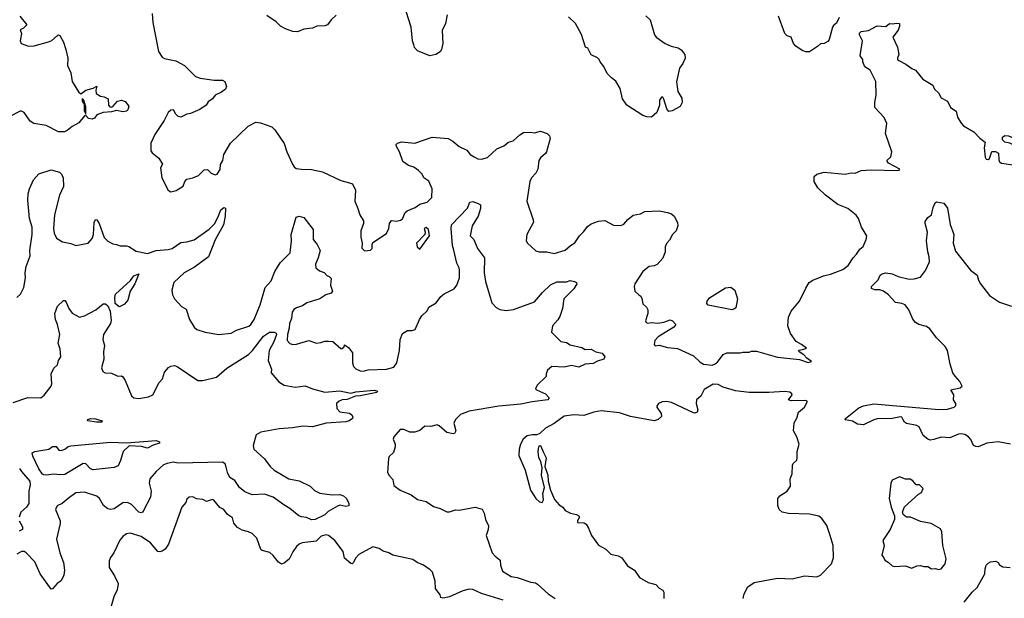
# Model space of a CAD drawing. Extents: x 1921360 to 2014538, y 768294 to 907744.
# Tile 153 of 256: x 1928009 to 1935996, y 846036 to 850727. Entities that reach past the tile are written whole.
import ezdxf

# ---------------------------------------------------------------- set-up
doc = ezdxf.new("R2010")
doc.units = 0

msp = doc.modelspace()

# ---------------------------------------------------------------- linework, layer by layer
at = {"layer": '0CON10XD'}
for points in [[(1928010.8, 850755), (1928067.5, 850685), (1928040.7, 850659.3), (1928012.5, 850645), (1928023.6, 850613.6), (1928012.5, 850555), (1928020, 850535), (1928081.7, 850511.7), (1928125.8, 850514.2), (1928243.9, 850546.1), (1928270.5, 850559.5), (1928315, 850600), (1928325, 850603.8), (1928335, 850598.8), (1928365.3, 850545.3), (1928383.9, 850485), (1928399.2, 850415), (1928396.5, 850355), (1928424.4, 850295), (1928435.9, 850225.9), (1928485, 850141.2), (1928505, 850126.2), (1928544.4, 850155.6), (1928605, 850171.2), (1928635, 850187.5), (1928626, 850155), (1928629.5, 850129.5), (1928665, 850106.9), (1928695, 850101.8), (1928726.2, 850085), (1928730, 850035), (1928741.7, 850021.7), (1928755, 850018.1), (1928765, 850022.9), (1928803.9, 850066.1), (1928835, 850075.6), (1928863.8, 850065), (1928894.5, 850025), (1928885.4, 849995), (1928875, 849986.4), (1928845, 849981.1), (1928795, 849990), (1928755, 849979.4), (1928685, 849974.4), (1928635.6, 849954.4), (1928615, 849928.8), (1928598.3, 849921.7), (1928566.8, 849926.8), (1928545, 849950), (1928535, 849947.5), (1928489.3, 849890.7), (1928435, 849862), (1928395, 849828), (1928373, 849817), (1928325, 849816.7), (1928225, 849868), (1928124.7, 849884.7), (1928093.3, 849905), (1928045, 849974), (1928025, 849986.2), (1928012.5, 849985), (1927925, 849940)], [(1929085, 850777.5), (1929088.6, 850705), (1929135, 850470), (1929163.9, 850423.9), (1929185, 850413.3), (1929249.3, 850399.3), (1929275, 850392.5), (1929345, 850356.7), (1929436.1, 850266.1), (1929473.9, 850253.9), (1929586.4, 850236.4), (1929655, 850237.5), (1929672.5, 850225), (1929686.7, 850185), (1929677.5, 850165), (1929645, 850140), (1929594.1, 850115.9), (1929573.3, 850085), (1929538.1, 850061.9), (1929522.5, 850035), (1929470.7, 849999.3), (1929395, 849966.7), (1929365, 849960), (1929315, 849936.2), (1929295, 849943.3), (1929275, 849960.8), (1929256, 849996), (1929235, 849994.4), (1929214.4, 849975), (1929180.9, 849909.1), (1929106.7, 849795), (1929073.3, 849725), (1929073.6, 849663.6), (1929085, 849647.5), (1929137.5, 849605), (1929167.5, 849555), (1929152.5, 849525), (1929162.5, 849445), (1929212.5, 849345), (1929235, 849330), (1929278.3, 849341.7), (1929333.9, 849376.1), (1929350, 849415), (1929365, 849433.3), (1929415, 849444.2), (1929460, 849465), (1929505, 849510), (1929531.7, 849511.7), (1929563, 849483), (1929595, 849470), (1929610, 849475), (1929636.4, 849513.6), (1929637, 849553), (1929655.7, 849584.3), (1929664.2, 849635), (1929719.5, 849725), (1929863.8, 849865), (1929925, 849895.8), (1929961.2, 849891.2), (1930055, 849857.5), (1930077.5, 849835), (1930154.2, 849724.2), (1930177.1, 849655), (1930222, 849555), (1930235, 849533.8), (1930251.7, 849521.7), (1930295, 849514), (1930375, 849512.9), (1930465, 849494.3), (1930615, 849423.3), (1930683.3, 849403.3)], [(1930575, 850762.5), (1930536.7, 850725), (1930506.1, 850683.9), (1930483.6, 850676.4), (1930420, 850675), (1930385, 850658.8), (1930315, 850648.8), (1930262.7, 850627.3), (1930225, 850631.1), (1930165, 850652.5), (1930126, 850675), (1930090.8, 850710.8), (1930015, 850760)], [(1931476.7, 850765), (1931462.5, 850695), (1931435, 850640), (1931442, 850535), (1931432, 850485), (1931421.2, 850465), (1931385.9, 850444.1), (1931335, 850434.1), (1931235, 850473.8), (1931212.1, 850502.1), (1931205, 850523.3), (1931195.4, 850555.4), (1931184.4, 850665), (1931145, 850792.5)], [(1933087.1, 850757.1), (1933123.3, 850725), (1933158, 850605), (1933171.2, 850585), (1933245, 850533.8), (1933293, 850513), (1933349.7, 850499.7), (1933375, 850481.2), (1933403.3, 850445), (1933406.2, 850415), (1933388.3, 850371.7), (1933362.5, 850335), (1933337, 850223), (1933348.8, 850145), (1933379.5, 850089.5), (1933383.3, 850055), (1933365.8, 850024.2), (1933301.7, 849988.3), (1933275, 849982), (1933259.5, 850005), (1933235, 850083.8), (1933225, 850098), (1933215, 850098.8), (1933199.4, 850075), (1933197.7, 850035), (1933178.1, 849975), (1933135, 849938), (1933095, 849938.6), (1933065, 849949.2), (1932934, 850035), (1932898, 850085), (1932878.8, 850168.8), (1932845, 850228.8), (1932808.8, 850255), (1932775, 850290), (1932747, 850347), (1932716.7, 850385), (1932710, 850405), (1932695, 850418.8), (1932645, 850442.5), (1932617.5, 850495), (1932600, 850505), (1932567, 850607), (1932518.2, 850695), (1932459.8, 850749.8)], [(1934655.9, 850744.1), (1934635, 850697.5), (1934610, 850680), (1934603, 850667), (1934575, 850566.7), (1934565, 850550), (1934535, 850534), (1934505, 850532.5), (1934480.5, 850509.5), (1934415, 850466.9), (1934385, 850466.7), (1934356.8, 850476.8), (1934305, 850512), (1934286, 850535), (1934266.2, 850585), (1934235.8, 850595.8), (1934215.7, 850615.7), (1934162.9, 850755)], [(1933645, 847933.3), (1933670.4, 847949.6), (1933715, 848012), (1933744.2, 848025.8), (1933853.6, 848026.4), (1933875, 848032.5), (1933925, 848032.5), (1933945, 848040), (1933985, 848038.8), (1934155, 847990), (1934335, 847971.2), (1934405, 847947.5), (1934432.5, 847955), (1934395, 847982.5), (1934370.5, 848010.5), (1934332.5, 848035), (1934327.5, 848045), (1934331.2, 848048.8), (1934370, 848055), (1934390, 848065), (1934352, 848095), (1934308.3, 848118.3), (1934261.5, 848181.5), (1934239.6, 848245), (1934245.2, 848314.8), (1934267.2, 848362.8), (1934334.5, 848445), (1934385, 848551.2), (1934414.2, 848595), (1934443.8, 848615), (1934528.8, 848651.2), (1934586.5, 848663.5), (1934630.3, 848680.3), (1934685, 848702.7), (1934728.5, 848735), (1934768.9, 848795), (1934798.2, 848825), (1934822.8, 848867.2), (1934850.7, 848889.3), (1934875.6, 848945), (1934880, 848975), (1934836.2, 849045), (1934814, 849115), (1934795, 849142), (1934726, 849195), (1934645, 849229.4), (1934545, 849304.2), (1934484.3, 849365), (1934454, 849415), (1934452.5, 849455), (1934476.4, 849473.6), (1934535, 849492), (1934705, 849475.8), (1934755, 849486.7), (1934785, 849483.3), (1934835, 849504.2), (1934915, 849508.5), (1935130, 849505), (1935142.5, 849507.5), (1935147.5, 849515), (1935106.6, 849536.6), (1935056.7, 849565), (1935042.5, 849585), (1935076.1, 849613.9), (1935084, 849655), (1935031.9, 849805), (1935044.1, 849885.9), (1935022.5, 849935), (1934945.5, 850015), (1934944.5, 850055), (1934955.5, 850115.5), (1934952.5, 850225), (1934907.5, 850317.5), (1934863.3, 850345), (1934847.5, 850385), (1934847.5, 850405), (1934827.5, 850435), (1934846.2, 850555), (1934820, 850605), (1934822.3, 850617.7), (1934835, 850631.2), (1934895, 850638.8), (1934965, 850676.7), (1935035, 850672.5), (1935065, 850696.7), (1935085, 850692.5), (1935125, 850700), (1935145, 850696.7), (1935146, 850675), (1935135, 850642.5), (1935091.2, 850585), (1935130, 850505), (1935140, 850445), (1935130, 850415), (1935130, 850405), (1935140, 850395), (1935197.1, 850367.1), (1935245, 850330), (1935275, 850318.8), (1935335, 850245.7), (1935415.5, 850195.5), (1935430, 850165), (1935462, 850135), (1935483.6, 850093.6), (1935535, 850066), (1935559.4, 850015), (1935604.4, 849985), (1935617, 849937), (1935645, 849887.5), (1935665, 849867.5), (1935748.3, 849818.3), (1935797, 849767), (1935840, 849735), (1935833, 849687), (1935841.7, 849611.7), (1935850, 849595), (1935865, 849594), (1935875, 849602.5), (1935895, 849657.5), (1935925, 849657.5), (1935947.5, 849645), (1935950.7, 849590.7), (1935956.7, 849575), (1935973, 849563), (1936195, 849530.8)], [(1928545, 849960), (1928545, 850020), (1928529.2, 850075), (1928515, 850087.5), (1928515, 850067.5), (1928533.3, 850043.3), (1928532.5, 849987.5), (1928545, 849960)], [(1930683.3, 849403.3), (1930707.5, 849395), (1930732.5, 849345), (1930726.7, 849255), (1930753.3, 849195), (1930767.5, 849145), (1930797.5, 849095), (1930797.5, 849075), (1930777.5, 849015), (1930776.7, 848965), (1930787.5, 848915), (1930783.6, 848873.6), (1930805, 848853.3), (1930855, 848857.5), (1930867, 848873), (1930867.5, 848905), (1930875, 848920), (1930985, 848993.3), (1931003.6, 849033.6), (1931010, 849075), (1931025, 849100), (1931065, 849092.5), (1931098.3, 849101.7), (1931115, 849112.5), (1931136.4, 849163.6), (1931152.7, 849177.3), (1931216.1, 849203.9), (1931255, 849232.5), (1931315, 849247.5), (1931353.3, 849285), (1931354, 849355), (1931326.7, 849416.7), (1931286.2, 849445), (1931273.3, 849475), (1931244, 849505), (1931205, 849531.4), (1931164.1, 849544.1), (1931117.3, 849577.3), (1931091.2, 849655), (1931062.5, 849705), (1931062.5, 849715), (1931072.5, 849725), (1931105, 849736), (1931215, 849726.2), (1931355, 849773.3), (1931485, 849763.8), (1931523, 849743), (1931575, 849698), (1931635, 849669.4), (1931663.1, 849635), (1931695, 849614.4), (1931725, 849600), (1931755, 849597.1), (1931805, 849610), (1931880.2, 849679.8), (1931936, 849705), (1931975, 849734.2), (1932012.5, 849745), (1932065.7, 849794.3), (1932095, 849812), (1932155, 849816), (1932185, 849810.8), (1932235, 849822), (1932287.5, 849805), (1932306.7, 849785), (1932311.2, 849765), (1932282, 849655), (1932275, 849641.2), (1932235, 849608), (1932220, 849585), (1932211.9, 849515), (1932195, 849483.8), (1932160, 849445), (1932146.2, 849415), (1932123.3, 849255), (1932173.3, 849103.3), (1932177.5, 849085), (1932123.6, 848986.4), (1932117.5, 848935), (1932127.5, 848915), (1932195, 848853.3), (1932223.9, 848843.9), (1932286.1, 848843.9), (1932345, 848830.8), (1932435, 848857.5), (1932476.7, 848895), (1932513, 848917), (1932549.2, 848975), (1932585, 849009.4), (1932615, 849051.4), (1932645, 849071.4), (1932705, 849093.1), (1932755, 849099.2), (1932825, 849060), (1932885, 849058.6), (1932910.3, 849069.7), (1932942.4, 849107.6), (1932985, 849142.5), (1933045, 849154), (1933078.8, 849171.2), (1933195, 849176), (1933262.7, 849162.7), (1933295, 849154), (1933318, 849135), (1933345, 849083.3), (1933347.9, 849055), (1933335.5, 849014.5), (1933305.5, 848984.5), (1933279.8, 848940.2), (1933255, 848913.8), (1933244.4, 848885.6), (1933246, 848845), (1933227.3, 848792.7), (1933178.8, 848741.2), (1933155, 848731.2), (1933115, 848726.2), (1933065, 848686.2), (1933000, 848585), (1932993.3, 848565), (1933000, 848525), (1933030, 848495), (1933046.7, 848486.7), (1933056.4, 848466.4), (1933063.9, 848423.9), (1933093.8, 848395), (1933103.8, 848375), (1933103.3, 848345), (1933086.2, 848285), (1933091.7, 848271.7), (1933105, 848266.2), (1933135, 848272), (1933185, 848267.8), (1933235, 848275.5), (1933285, 848292.8), (1933305.3, 848285.3), (1933331.8, 848255), (1933314.2, 848235), (1933189.1, 848155), (1933161.1, 848125), (1933154.4, 848095), (1933165, 848083.1), (1933195, 848088.1), (1933265, 848070), (1933345, 848061.1), (1933475, 848001.8), (1933529.6, 847949.6), (1933555, 847933.8), (1933625, 847926.5), (1933645, 847933.3)], [(1936135, 849640), (1936125, 849640), (1936115, 849650), (1936095, 849690), (1936080, 849705), (1936040, 849725), (1936000, 849735), (1935981.7, 849751.7), (1935980, 849775), (1936000.7, 849789.3), (1936030, 849785), (1936172.4, 849722.4), (1936226.7, 849706.7), (1936232, 849695), (1936225, 849680), (1936185, 849672.5), (1936135, 849640)], [(1927985, 848474.5), (1928015, 848502), (1928042.5, 848555), (1928056, 848635), (1928054.1, 848674.1), (1928062, 848725), (1928093.1, 848813.1), (1928091.4, 848855), (1928111.4, 848985), (1928109.5, 849045), (1928089.4, 849115), (1928075.6, 849265), (1928076.7, 849315), (1928088.9, 849355), (1928120.5, 849429.5), (1928165, 849478), (1928265, 849510), (1928332.1, 849492.1), (1928348, 849475), (1928360.8, 849445), (1928364.1, 849375.9), (1928330.8, 849305), (1928290.8, 849145), (1928283.3, 849035), (1928290, 848995), (1928306.7, 848955), (1928356.1, 848926.1), (1928425, 848912), (1928465, 848896.2), (1928563.6, 848916.4), (1928596.5, 848953.5), (1928608.9, 848985), (1928613.4, 849083.4), (1928625, 849106.7), (1928635, 849103.8), (1928654.2, 849075), (1928695, 848961.2), (1928725, 848932), (1928765, 848910), (1928795.7, 848905.7), (1928825, 848893.3), (1928875, 848894.2), (1928895, 848888.6), (1928955, 848849.4), (1929045, 848831.6), (1929115, 848854.6), (1929214.5, 848864.5), (1929245, 848873.1), (1929315, 848920), (1929365, 848924.7), (1929425, 848943.5), (1929545, 849030), (1929588.6, 849071.4), (1929617.2, 849122.8), (1929641.1, 849185), (1929665, 849203.8), (1929678.8, 849198.8), (1929675.6, 849135), (1929663.6, 849065), (1929595, 848942.5), (1929539.6, 848805), (1929428.1, 848721.9), (1929342.5, 848675), (1929258.8, 848595), (1929243.6, 848533.6), (1929247.5, 848495), (1929263.9, 848463.9), (1929322.3, 848402.3), (1929359.2, 848379.2), (1929387.6, 848297.6), (1929424.5, 848234.5), (1929445, 848214), (1929515, 848192.5), (1929625, 848174.4), (1929723.4, 848186.6), (1929768.9, 848211.1), (1929868.3, 848241.7), (1929884.2, 848255), (1929910.8, 848295), (1929959.2, 848415), (1930000, 848555), (1930049.7, 848610.3), (1930078, 848685), (1930121.2, 848755), (1930203.9, 848836.1), (1930214.3, 848935), (1930212.5, 848985), (1930250.8, 849125), (1930275, 849134.3), (1930314.4, 849124.4), (1930390, 849025), (1930390.8, 848945), (1930423.1, 848903.1), (1930445.8, 848855), (1930431.4, 848795), (1930410, 848745), (1930412.5, 848715), (1930441.4, 848691.4), (1930478.3, 848678.3), (1930501.7, 848651.7), (1930520, 848645), (1930535, 848630), (1930530, 848575), (1930546, 848525), (1930535, 848510), (1930493, 848497), (1930445, 848464.2), (1930338.3, 848431.7), (1930302.5, 848407.5), (1930255, 848392), (1930232.1, 848377.9), (1930220.5, 848355), (1930214.5, 848305.5), (1930198, 848265), (1930196.1, 848225), (1930181.4, 848175), (1930179.6, 848125), (1930201.7, 848101.7), (1930225, 848094.1), (1930255, 848096.2), (1930355, 848125.7), (1930415.6, 848104.4), (1930451.2, 848108.8), (1930485, 848121.2), (1930515, 848122)], [(1930515, 848122), (1930548, 848118), (1930615, 848062.5), (1930625, 848060), (1930640, 848075), (1930645, 848090), (1930675, 848070), (1930710, 848025), (1930708.1, 847945), (1930717.8, 847915), (1930735, 847897.5), (1930770.9, 847880.9), (1930795, 847877.3), (1930835, 847889.4), (1930985, 847894.3), (1931045, 847910), (1931068.5, 847945), (1931090.8, 848045), (1931096.2, 848135), (1931115, 848182.5), (1931155, 848206.7), (1931193.6, 848206.4), (1931215.9, 848214.1), (1931253.3, 848295), (1931272.5, 848325), (1931313.6, 848366.4), (1931327.5, 848395), (1931387.7, 848432.3), (1931425, 848482.5), (1931453.3, 848505), (1931533.3, 848545), (1931553.8, 848575), (1931575.8, 848634.2), (1931575.5, 848695), (1931572.9, 848715), (1931554.1, 848754.1), (1931529.7, 848859.7), (1931520.8, 848895), (1931508, 849035), (1931512, 849065), (1931640.6, 849199.4), (1931661.7, 849248.3), (1931685, 849252.5), (1931727, 849237), (1931747.5, 849225), (1931747.5, 849195), (1931728.8, 849135), (1931678.8, 849055), (1931663.3, 848975), (1931692, 848945), (1931721.7, 848871.7), (1931778.8, 848795), (1931776.9, 848675), (1931788.5, 848605), (1931840.2, 848430.2), (1931874.6, 848394.6), (1931905, 848376.5), (1931955, 848369.4), (1932015, 848378.1), (1932185, 848440), (1932250.8, 848515), (1932315, 848578.6), (1932365, 848602.9), (1932445, 848601.2), (1932475, 848612.5), (1932510, 848605), (1932526.7, 848595), (1932527.5, 848585), (1932503.8, 848545), (1932422, 848465), (1932412.5, 848385), (1932390.5, 848319.5), (1932375, 848293.3), (1932330, 848245), (1932323.3, 848195), (1932399.3, 848119.3), (1932445, 848108.8), (1932475, 848090), (1932568, 848068), (1932595, 848054), (1932645, 848057.1), (1932683.6, 848033.6), (1932733.2, 848023.2), (1932756.4, 847993.6), (1932747.5, 847975), (1932695, 847959.2), (1932661.1, 847938.9), (1932595, 847934.2), (1932545, 847909.2), (1932485, 847922.5), (1932425, 847910), (1932325, 847916.2), (1932290, 847885), (1932280, 847855), (1932280, 847835), (1932207.5, 847765), (1932192.5, 847735), (1932200, 847725), (1932275, 847692.5), (1932302.5, 847665), (1932302.5, 847655), (1932292.5, 847645), (1932165, 847630), (1932075, 847610), (1931895, 847593.3), (1931655, 847553.5), (1931583.8, 847526.2), (1931543.7, 847486.3), (1931532, 847455), (1931545.8, 847395), (1931535, 847373.3), (1931525, 847370), (1931475, 847380), (1931412.5, 847435), (1931395, 847441.2), (1931345, 847428), (1931295, 847432.5), (1931254, 847396), (1931215, 847384.3), (1931175, 847382.9), (1931125, 847403.8), (1931095, 847403.3), (1931043.3, 847345), (1931038.8, 847325), (1931056.2, 847285), (1931056.2, 847265), (1931040.7, 847219.3), (1931006.7, 847185), (1931000.7, 847169.3), (1930993.8, 847055), (1931005, 847032.5), (1931035, 847000), (1931045, 846950), (1931095, 846912.5), (1931185.9, 846875.9), (1931237.3, 846837.3), (1931305, 846820), (1931365, 846781.4), (1931420, 846765), (1931475, 846737.5), (1931495, 846736), (1931545, 846754), (1931575, 846750.8), (1931705, 846776.2), (1931760, 846760), (1931777.5, 846725), (1931786.7, 846675), (1931813, 846623), (1931810, 846595), (1931792.5, 846545), (1931841.2, 846405), (1931865, 846376.7), (1931907.5, 846345), (1931908, 846305), (1931925, 846256), (1931995, 846211.5), (1932045, 846205.4), (1932155, 846168.1), (1932192.1, 846162.1), (1932210.7, 846150.7), (1932295, 846071.2), (1932352.5, 846035)], [(1935364.2, 848935), (1935373.8, 849005), (1935353.3, 849075), (1935355, 849090), (1935375, 849122.5), (1935406, 849145), (1935417.5, 849205), (1935435, 849242.5), (1935445, 849250), (1935505, 849240), (1935535, 849200), (1935557.7, 849067.7), (1935587.1, 848985), (1935582.2, 848915), (1935601.1, 848851.1), (1935722.5, 848695), (1935776.1, 848656.1), (1935786.7, 848615), (1935802, 848585), (1935875, 848490), (1935956.1, 848436.1), (1936055, 848403.3)], [(1931255, 848866.7), (1931333.3, 848975), (1931325.7, 849025), (1931305, 849041.2), (1931291.2, 849035), (1931298.8, 849005), (1931295.8, 848984.2), (1931227.5, 848915), (1931233.5, 848885), (1931255, 848866.7)], [(1936045.4, 847285.4), (1935946, 847304), (1935855, 847292.9), (1935785, 847264), (1935765, 847265.8), (1935745.7, 847275.7), (1935724.2, 847324.2), (1935705, 847344), (1935675, 847363.8), (1935645, 847370), (1935625, 847367.5), (1935553.2, 847336.8), (1935485, 847342.7), (1935425, 847322.7), (1935395, 847319.1), (1935375, 847325.6), (1935337.5, 847355), (1935305, 847425.7), (1935285, 847435.7), (1935202, 847452), (1935186, 847465), (1935176.7, 847483.3), (1935165, 847503.3), (1935155, 847508), (1935085, 847493.1), (1934965, 847490), (1934937.4, 847482.6), (1934855, 847442), (1934805, 847446.7), (1934765, 847472), (1934705, 847483.3), (1934707.5, 847495), (1934815, 847580), (1934853.5, 847596.5), (1934938.2, 847611.8), (1935465, 847567.3), (1935535, 847569.2), (1935590, 847585), (1935601.7, 847598.3), (1935602.5, 847615), (1935582.5, 847645), (1935587.5, 847685), (1935562.5, 847725), (1935638.8, 847741.2), (1935653.3, 847755), (1935634, 847795), (1935596, 847836), (1935579.1, 847865), (1935557.7, 847935), (1935535, 848046.2), (1935515, 848078), (1935445, 848148.8), (1935390.7, 848220.7), (1935365, 848238.6), (1935303.3, 848255), (1935275, 848272.5), (1935255, 848298.8), (1935222.5, 848375), (1935191.2, 848415), (1935165, 848425.8), (1935114.2, 848434.2), (1935056, 848495), (1935016.3, 848526.3), (1934985, 848535.6), (1934945, 848537.5), (1934917.5, 848547.5), (1934918.8, 848565), (1934972.3, 848617.7), (1934990, 848655), (1935005, 848666.2), (1935035, 848673.8), (1935085.7, 848665.7), (1935135, 848645.8), (1935225, 848622.9), (1935264.2, 848625.8), (1935315, 848640), (1935357.6, 848692.4), (1935388.1, 848765), (1935386.7, 848805), (1935375.6, 848845), (1935364.2, 848935)], [(1928815, 848400), (1928783.2, 848425), (1928780.4, 848475), (1928787.3, 848502.7), (1928907.3, 848612.7), (1928935, 848651.2), (1928976.4, 848666.4), (1928944.2, 848585), (1928905.3, 848525), (1928885.8, 848454.2), (1928858.2, 848421.8), (1928825, 848402.5), (1928815, 848400)], [(1933785, 848374.7), (1933595, 848411.2), (1933582.7, 848425), (1933585.6, 848445), (1933605, 848472), (1933735, 848554), (1933778.8, 848558.8), (1933808.8, 848535), (1933830.6, 848465), (1933818.3, 848391.7), (1933808.3, 848381.7), (1933785, 848374.7)], [(1927955, 847623.3), (1928075, 847663.3), (1928181.2, 847661.2), (1928207.9, 847682.1), (1928263.3, 847755), (1928268.8, 847775), (1928264, 847855), (1928287.3, 847902.7), (1928315, 847927.5), (1928324, 847965), (1928343.1, 847995), (1928336.5, 848055), (1928320.5, 848105), (1928335.5, 848175), (1928316.9, 848255), (1928301, 848295), (1928295.2, 848345), (1928316, 848404), (1928365, 848450), (1928375, 848450), (1928385, 848436.2), (1928408.6, 848385), (1928435, 848348), (1928495, 848314), (1928535, 848325.7), (1928626, 848375), (1928687.2, 848422.8), (1928705, 848424.4), (1928725, 848406.5), (1928743.1, 848365), (1928752.2, 848287.7), (1928745, 848264.3), (1928688.1, 848175), (1928684.4, 848135), (1928698.1, 848085), (1928688.6, 848035), (1928690.8, 847975), (1928673.8, 847905), (1928684, 847875), (1928702.9, 847862.9), (1928755, 847861.1), (1928805, 847837.5), (1928835, 847838.8), (1928845, 847832), (1928865, 847801.9), (1928915, 847677.5), (1928935, 847660), (1928975, 847656.7), (1929055, 847669.5), (1929089.2, 847685), (1929140.5, 847785), (1929168.1, 847815), (1929185, 847868.8), (1929215, 847906), (1929235, 847919.2), (1929265, 847924), (1929286.7, 847915), (1929455, 847800.8), (1929495, 847802.9), (1929605, 847828.9), (1929689.4, 847900.6), (1929865, 848013.9), (1929898.2, 848045), (1929987.6, 848162.4), (1930035, 848193.8), (1930073.6, 848193.6), (1930090, 848185), (1930093.3, 848175), (1930071.3, 848115), (1930031.7, 848045), (1930024.1, 847965), (1930050.5, 847895), (1930048.9, 847865), (1930111.2, 847791.2), (1930155.2, 847765.2), (1930245, 847747.1), (1930325, 847758.2), (1930383.5, 847733.5), (1930485, 847708.2), (1930605, 847717.6), (1930695, 847700.4), (1930735, 847710), (1930885, 847724.2), (1930912.5, 847715), (1930907.5, 847705), (1930771.8, 847678.2), (1930732.5, 847675), (1930665, 847648.8), (1930625, 847643.8), (1930600, 847635), (1930580, 847615), (1930582.5, 847575), (1930605, 847547.5), (1930685, 847537.5), (1930703, 847523), (1930712.5, 847505), (1930710, 847495), (1930682.5, 847475), (1930655, 847467.1), (1930495, 847456.2), (1930385, 847427.5), (1930305, 847432.3), (1930222.7, 847417.3), (1930115, 847408.7), (1929965, 847383.1), (1929928.6, 847361.4), (1929904.2, 847274.2), (1929908, 847245), (1929995, 847168), (1930040.6, 847105), (1930074.6, 847074.6), (1930193.6, 847003.6), (1930277.5, 846987.5), (1930364.4, 846945), (1930400.6, 846910.6), (1930445, 846888.9), (1930545, 846874.4), (1930605, 846876.5), (1930636.6, 846866.6), (1930661.2, 846845), (1930680, 846805), (1930680, 846785), (1930655, 846780), (1930605, 846790), (1930586.1, 846783.9), (1930511.2, 846738.8), (1930485, 846712), (1930406.2, 846673.8), (1930375, 846672), (1930335, 846691.9), (1930295, 846695.7), (1930274.5, 846704.5), (1930201.2, 846765), (1930152.5, 846792.5), (1930065, 846856.2), (1929995, 846879.2), (1929895, 846876), (1929835, 846899.2), (1929792, 846935), (1929755, 846991.5), (1929712.9, 847015), (1929695.3, 847055), (1929685, 847100), (1929675, 847126.2), (1929655, 847140), (1929295, 847130.8), (1929255, 847140), (1929205, 847130), (1929175, 847116.9), (1929115, 847064.2), (1929065.6, 847005), (1929058.7, 846968.7), (1929075.5, 846905), (1929070.9, 846855), (1929013.2, 846746.8), (1929005, 846733.8), (1928995, 846730), (1928975, 846735.7), (1928915, 846797.8), (1928883.6, 846813.6), (1928845, 846810.9), (1928775, 846762.5), (1928745, 846757.1), (1928725, 846762), (1928689.2, 846789.2), (1928656.5, 846846.5), (1928636, 846865), (1928535.4, 846895.4), (1928465, 846890), (1928403.6, 846846.4), (1928355, 846806), (1928313.6, 846786.4), (1928298.8, 846755), (1928338, 846665), (1928337.7, 846642.3), (1928308.9, 846515), (1928334.4, 846405), (1928363.9, 846326.1), (1928373.8, 846265), (1928366.2, 846225), (1928345, 846177.5), (1928312.5, 846155), (1928276.4, 846113.6), (1928265, 846110), (1928175, 846233.3), (1928132.7, 846332.7), (1928061.2, 846405), (1928045, 846414.2), (1928025, 846414.2), (1927986.7, 846395)], [(1933878, 846035), (1933885, 846072.5), (1933915, 846130), (1933967.5, 846165), (1934155, 846199.4), (1934276.4, 846193.6), (1934375, 846216.9), (1934475, 846209.2), (1934505, 846224), (1934595, 846316.7), (1934610.6, 846365), (1934607.3, 846465), (1934582.7, 846545), (1934557.3, 846625), (1934514.4, 846684.4), (1934491.3, 846701.3), (1934415, 846718.1), (1934245, 846724.3), (1934195, 846733.8), (1934170, 846755), (1934159.3, 846789.3), (1934160, 846845), (1934175, 846866), (1934235, 846903.3), (1934261.2, 846945), (1934258.8, 847005), (1934273.8, 847045), (1934276.7, 847115), (1934282.3, 847127.7), (1934312.5, 847155), (1934316.7, 847175), (1934316.2, 847225), (1934332, 847285), (1934314, 847345), (1934285.6, 847395), (1934290.9, 847459.1), (1934312.8, 847497.2), (1934327.1, 847545), (1934374, 847585), (1934396.6, 847626.6), (1934395.4, 847635.4), (1934385, 847638.5), (1934267.3, 847637.3), (1934244, 847644), (1934273.8, 847685), (1934273.3, 847695), (1934255, 847707.1), (1934215, 847711.5), (1934085, 847704.4), (1933925, 847705.7), (1933815, 847716.7), (1933715, 847748), (1933675, 847770.7), (1933635, 847771.5), (1933561.9, 847728.1), (1933535, 847675.8), (1933498, 847645), (1933495.6, 847615), (1933510.8, 847565), (1933503.3, 847545), (1933485, 847538), (1933475, 847540.8), (1933295, 847623.9), (1933255, 847632.1), (1933220.4, 847629.6), (1933192, 847615), (1933178, 847595), (1933178, 847585), (1933213.3, 847535), (1933215, 847510), (1933187.5, 847485), (1933155, 847475.4), (1932965, 847509.5), (1932875, 847540), (1932725.3, 847554.7), (1932665.9, 847544.1), (1932585, 847516.9), (1932505, 847524.2), (1932425, 847513.8), (1932345, 847451.9), (1932275, 847414.3), (1932229.3, 847370.8), (1932205, 847362.3), (1932165, 847362.2), (1932126.8, 847353.2), (1932094.2, 847325), (1932072.5, 847285), (1932060.8, 847245), (1932058.8, 847195), (1932110, 847075), (1932153.2, 846913.2), (1932196, 846845), (1932225, 846817.5), (1932248.3, 846811.7), (1932259.2, 846835), (1932251.8, 846885), (1932265.4, 846935.4), (1932240.9, 847035), (1932247.5, 847095), (1932235.5, 847145), (1932220.9, 847175), (1932214.2, 847225), (1932220, 847265), (1932225, 847274.2), (1932235, 847274.3), (1932259.1, 847219.1), (1932278.6, 847175), (1932269.6, 847105), (1932292.9, 847035), (1932296.1, 846985), (1932315, 846913.8), (1932346.4, 846836.4), (1932384.4, 846795), (1932415, 846775.5), (1932435, 846748.5), (1932476, 846726), (1932526.7, 846715), (1932543.8, 846705), (1932550, 846695), (1932533.8, 846665), (1932535, 846650), (1932586.9, 846646.9), (1932605, 846636.7), (1932623.8, 846605), (1932646.2, 846545), (1932705, 846466.2), (1932762.5, 846435), (1932803.9, 846393.9), (1932865, 846381.2), (1932892.5, 846365), (1932940.5, 846300.5), (1932997.5, 846265), (1933037.5, 846205), (1933107.5, 846165), (1933168.3, 846148.3), (1933195, 846117.5), (1933225, 846102.5), (1933233.3, 846085), (1933234, 846035)], [(1928633, 847463), (1928560, 847475), (1928563.3, 847485), (1928585, 847493.8), (1928625, 847490.6), (1928677.5, 847475), (1928675, 847464.4), (1928633, 847463)], [(1928225, 847034.8), (1928205, 847036.2), (1928193.6, 847043.6), (1928164.8, 847084.8), (1928115, 847189.4), (1928110.6, 847215), (1928132.7, 847227.3), (1928245, 847245.4), (1928275, 847268.1), (1928305.6, 847265.6), (1928327.8, 847237.8), (1928345, 847233.1), (1928375, 847244.4), (1928403.1, 847266.9), (1928425, 847272.2), (1928745, 847300.7), (1928875, 847296.4), (1929115, 847314.5), (1929142.5, 847305), (1929142.5, 847295), (1929091.8, 847278.2), (1929045, 847254.4), (1928997.2, 847267.2), (1928897.6, 847272.4), (1928847.5, 847225), (1928826, 847154), (1928808.8, 847111.2), (1928774.3, 847095.7), (1928605, 847078.5), (1928584.4, 847085), (1928546.2, 847126.2), (1928525, 847129.6), (1928375, 847040.5), (1928335, 847036), (1928285, 847043.3), (1928225, 847034.8)], [(1928008.3, 847088.3), (1928022.9, 847062.9), (1928090.7, 846985), (1928094.5, 846955.5), (1928082.7, 846905), (1928082.1, 846805), (1928065.5, 846775), (1928019.6, 846735), (1928003.8, 846693.8)], [(1935465, 846270), (1935485, 846273.8), (1935515, 846316.7), (1935522.9, 846355), (1935497.8, 846465), (1935489.2, 846575), (1935478.8, 846598.8), (1935402.4, 846642.4), (1935315, 846658.1), (1935235, 846693.8), (1935202.5, 846695), (1935176.7, 846715), (1935170, 846735), (1935185, 846777.5), (1935300.7, 846879.3), (1935325, 846892.5), (1935337.5, 846925), (1935307, 846957), (1935280, 846955), (1935255, 846987.5), (1935231.7, 847001.7), (1935195, 847001.2), (1935145, 847020), (1935087.5, 846995), (1935075, 846970), (1935061.4, 846845), (1935078.8, 846775), (1935106, 846706), (1935106.2, 846675), (1935069.2, 846595), (1935010, 846505), (1935020, 846465), (1935002.5, 846385), (1935017.5, 846365), (1935027.5, 846345), (1935055, 846330), (1935085, 846300), (1935105, 846293.8), (1935191.7, 846298.3), (1935245, 846280), (1935285, 846298), (1935315, 846301.2), (1935342.7, 846292.7), (1935375, 846293.8), (1935405, 846276.2), (1935435, 846278.6), (1935465, 846270)], [(1931932.2, 846022.2), (1931755, 846076.2), (1931685, 846107.8), (1931655, 846108.9), (1931605, 846097.5), (1931495, 846048.1), (1931445, 846036.7), (1931425, 846042.5), (1931420, 846065), (1931381.4, 846115), (1931378.6, 846175), (1931357.3, 846247.3), (1931337.9, 846267.9), (1931284.7, 846304.7), (1931234.2, 846325), (1931198.8, 846351.2), (1931035, 846385.6), (1931004.6, 846404.6), (1930958.3, 846418.3), (1930925, 846440), (1930875, 846452.5), (1930759.3, 846390.7), (1930735.8, 846365), (1930715, 846323.3), (1930705, 846316.2), (1930695, 846318), (1930645, 846362.5), (1930633.8, 846415), (1930566.7, 846505), (1930515, 846544.4), (1930495, 846551.1), (1930455, 846540), (1930415, 846498.9), (1930300, 846485), (1930275, 846474), (1930254.4, 846455.6), (1930225, 846413.3), (1930195, 846353.3), (1930157.3, 846322.7), (1930133.9, 846313.9), (1930108.8, 846328.8), (1930064.4, 846384.4), (1930037.9, 846407.9), (1929975, 846423.3), (1929965, 846432.5), (1929932.7, 846522.7), (1929895, 846561.2), (1929865, 846576.2), (1929815, 846588.8), (1929775, 846610), (1929746.7, 846645), (1929735, 846687.5), (1929695.8, 846715.8), (1929665, 846756.7), (1929633.1, 846773.1), (1929585, 846832.5), (1929573.9, 846836.1), (1929525, 846820), (1929495, 846837.5), (1929443.6, 846843.6), (1929415, 846857.5), (1929385, 846856.7), (1929365, 846840), (1929356.1, 846813.9), (1929324.1, 846775.9), (1929215.7, 846475), (1929188, 846435), (1929165, 846418), (1929145, 846412), (1929130, 846415), (1929070, 846485), (1928995, 846537.8), (1928905, 846563.8), (1928875, 846560), (1928845, 846537.5), (1928822.3, 846507.7), (1928773.3, 846405), (1928745, 846367.5), (1928735, 846340), (1928734.4, 846285), (1928778.3, 846218.3), (1928808.8, 846155), (1928798.8, 846105), (1928772.7, 846047.3), (1928745.8, 845954.2)], [(1928003.8, 846665), (1928031.3, 846615), (1928030.8, 846595), (1928005, 846581.4)], [(1935670.6, 846005), (1935735, 846086.9), (1935775.6, 846125), (1935838, 846235), (1935840, 846275), (1935850, 846305), (1935865, 846320), (1935885, 846331.2), (1935925.9, 846335.9), (1935945, 846326.7), (1935957, 846307), (1935985, 846292.5), (1936043, 846287)]]:
    msp.add_lwpolyline(points, dxfattribs=at)

doc.saveas('drawing.dxf')
